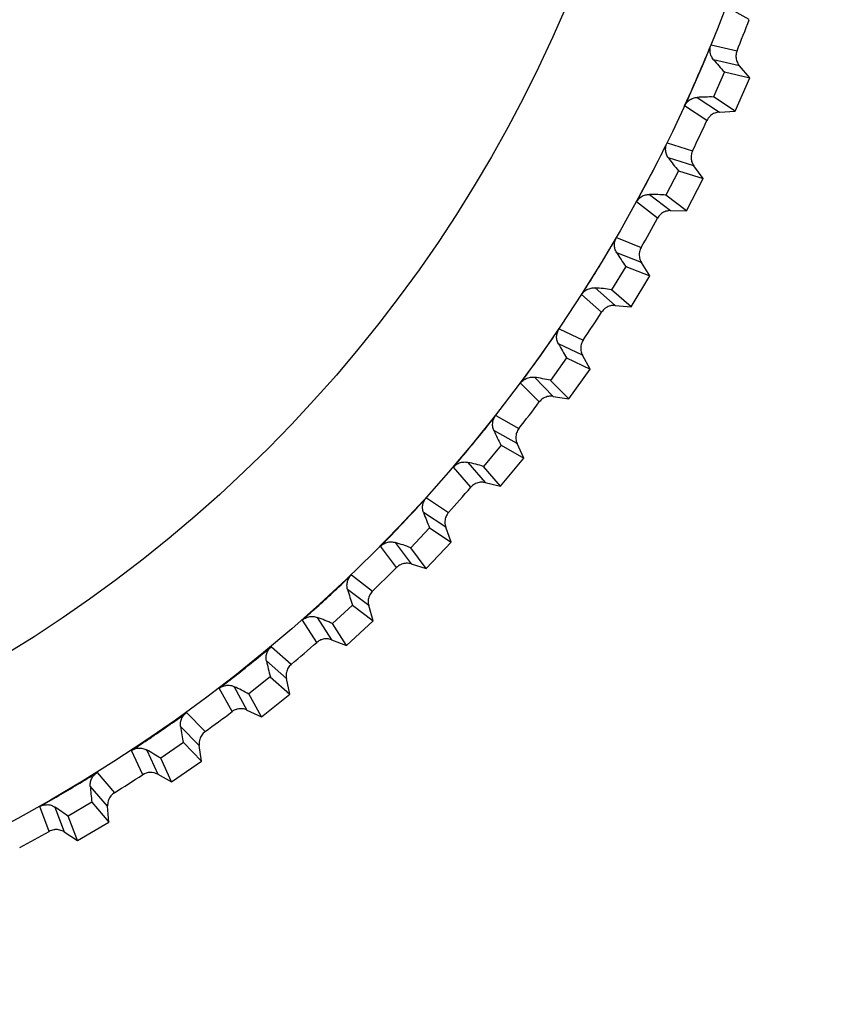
# Model space of a CAD drawing. Header units: millimetres. Extents: x -107 to 42, y 0 to 140.
# Tile 6 of 17: x -75 to -64, y 53 to 66. Entities that reach past the tile are written whole.
import ezdxf

# ---------------------------------------------------------------- set-up
doc = ezdxf.new("R2010")
doc.units = ezdxf.units.MM

msp = doc.modelspace()

# ---------------------------------------------------------------- linework, layer by layer
at = {"color": 7, "linetype": 'Continuous', "lineweight": 25}
for p, q in [((-64.896, 66.279), (-65.215, 66.458)), ((-65.42, 65.935), (-65.064, 65.851)), ((-65.031, 65.646), (-65.386, 65.73)), ((-65.237, 65.564), (-65.387, 65.218)), ((-65.237, 65.564), (-64.89, 65.481)), ((-64.89, 65.481), (-65.031, 65.646)), ((-65.089, 65.022), (-64.89, 65.481)), ((-65.61, 65.212), (-65.306, 65.011)), ((-65.089, 65.022), (-65.387, 65.218)), ((-65.477, 64.895), (-65.782, 65.096)), ((-65.306, 65.011), (-65.089, 65.022)), ((-66.023, 64.589), (-65.674, 64.48)), ((-65.655, 64.274), (-66.004, 64.382)), ((-65.867, 64.205), (-66.04, 63.871)), ((-65.867, 64.205), (-65.527, 64.098)), ((-65.527, 64.098), (-65.655, 64.274)), ((-65.756, 63.654), (-65.527, 64.098)), ((-66.153, 63.555), (-66.444, 63.777)), ((-66.264, 63.881), (-65.974, 63.659)), ((-65.756, 63.654), (-66.04, 63.871)), ((-65.974, 63.659), (-65.756, 63.654)), ((-66.719, 63.288), (-66.378, 63.154)), ((-66.374, 62.948), (-66.714, 63.08)), ((-66.59, 62.894), (-66.786, 62.572)), ((-66.59, 62.894), (-66.258, 62.764)), ((-66.258, 62.764), (-66.374, 62.948)), ((-66.518, 62.337), (-66.258, 62.764)), ((-67.008, 62.598), (-66.735, 62.356)), ((-66.518, 62.337), (-66.786, 62.572)), ((-66.921, 62.265), (-67.195, 62.507)), ((-66.735, 62.356), (-66.518, 62.337)), ((-67.504, 62.038), (-67.173, 61.882)), ((-67.184, 61.675), (-67.514, 61.831)), ((-67.402, 61.637), (-67.621, 61.329)), ((-67.402, 61.637), (-67.08, 61.484)), ((-67.08, 61.484), (-67.184, 61.675)), ((-67.37, 61.076), (-67.08, 61.484)), ((-67.841, 61.371), (-67.584, 61.11)), ((-67.776, 61.033), (-68.033, 61.293)), ((-67.37, 61.076), (-67.621, 61.329)), ((-67.584, 61.11), (-67.37, 61.076)), ((-68.374, 60.847), (-68.055, 60.667)), ((-68.08, 60.462), (-68.398, 60.641)), ((-68.301, 60.439), (-68.54, 60.148)), ((-68.301, 60.439), (-67.99, 60.264)), ((-67.99, 60.264), (-68.08, 60.462)), ((-68.307, 59.877), (-67.99, 60.264)), ((-68.716, 59.862), (-68.954, 60.14)), ((-68.756, 60.204), (-68.519, 59.927)), ((-68.307, 59.877), (-68.54, 60.148)), ((-68.519, 59.927), (-68.307, 59.877)), ((-69.325, 59.719), (-69.02, 59.518)), ((-69.058, 59.314), (-69.364, 59.515)), ((-68.983, 59.111), (-69.058, 59.314)), ((-69.28, 59.307), (-69.539, 59.033)), ((-69.28, 59.307), (-68.983, 59.111)), ((-69.735, 58.761), (-69.953, 59.054)), ((-69.751, 59.104), (-69.534, 58.811)), ((-69.326, 58.747), (-68.983, 59.111)), ((-69.326, 58.747), (-69.539, 59.033)), ((-69.534, 58.811), (-69.326, 58.747)), ((-70.352, 58.66), (-70.062, 58.438)), ((-70.115, 58.238), (-70.405, 58.459)), ((-70.337, 58.246), (-70.614, 57.991)), ((-70.337, 58.246), (-70.054, 58.029)), ((-70.054, 58.029), (-70.115, 58.238)), ((-70.828, 57.733), (-71.025, 58.041)), ((-70.821, 58.077), (-70.624, 57.769)), ((-70.421, 57.691), (-70.614, 57.991)), ((-70.421, 57.691), (-70.054, 58.029)), ((-70.624, 57.769), (-70.421, 57.691)), ((-71.451, 57.675), (-71.177, 57.434)), ((-71.244, 57.238), (-71.518, 57.479)), ((-71.465, 57.261), (-71.759, 57.026)), ((-71.465, 57.261), (-71.197, 57.025)), ((-71.197, 57.025), (-71.244, 57.238)), ((-71.99, 56.784), (-72.166, 57.104)), ((-71.959, 57.126), (-71.785, 56.805)), ((-71.588, 56.713), (-71.759, 57.026)), ((-71.588, 56.713), (-71.197, 57.025)), ((-72.616, 56.77), (-72.359, 56.509)), ((-71.785, 56.805), (-71.588, 56.713)), ((-72.439, 56.319), (-72.696, 56.578)), ((-72.658, 56.358), (-72.968, 56.144)), ((-72.658, 56.358), (-72.408, 56.104)), ((-73.216, 55.918), (-73.369, 56.25)), ((-73.161, 56.257), (-73.009, 55.925)), ((-72.408, 56.104), (-72.439, 56.319)), ((-72.819, 55.819), (-72.968, 56.144)), ((-72.819, 55.819), (-72.408, 56.104)), ((-73.841, 55.948), (-73.603, 55.67)), ((-73.009, 55.925), (-72.819, 55.819)), ((-73.697, 55.485), (-73.935, 55.762)), ((-73.912, 55.54), (-74.236, 55.348)), ((-73.912, 55.54), (-73.68, 55.269)), ((-74.499, 55.14), (-74.628, 55.482)), ((-74.421, 55.474), (-74.292, 55.133)), ((-73.68, 55.269), (-73.697, 55.485)), ((-74.11, 55.014), (-74.236, 55.348)), ((-74.11, 55.014), (-73.68, 55.269)), ((-74.292, 55.133), (-74.11, 55.014))]:
    msp.add_line(p, q, dxfattribs=at)
for radius in [21.133, 19.098]:
    msp.add_circle((-85, 73.901), radius, dxfattribs=at)
for centre, radius, start, end in [((-85, 73.901), 21.5, 338.0112, 339.2357), ((-63.227, 67.511), 2.799, 219.516, 224.098), ((-65.428, 62.419), 2.799, 89.1489, 93.7309), ((-85, 73.901), 21.5, 334.0112, 335.2357), ((-63.726, 66.008), 2.799, 215.516, 220.098), ((-66.277, 61.082), 2.799, 85.1489, 89.7309), ((-85, 73.901), 21.5, 330.0112, 331.2357), ((-64.328, 64.543), 2.799, 211.516, 216.098), ((-67.217, 59.807), 2.799, 81.1489, 85.7309), ((-85, 73.901), 21.5, 326.0112, 327.2357), ((-65.031, 63.124), 2.799, 207.516, 212.098), ((-68.243, 58.601), 2.799, 77.1489, 81.7309), ((-85, 73.901), 21.5, 322.0112, 323.2357), ((-65.832, 61.757), 2.799, 203.516, 208.098), ((-69.351, 57.469), 2.799, 73.1489, 77.7309), ((-85, 73.901), 21.5, 318.0112, 319.2357), ((-66.725, 60.45), 2.799, 199.516, 204.098), ((-70.536, 56.417), 2.799, 69.1489, 73.7309), ((-85, 73.901), 21.5, 314.0112, 315.2357), ((-67.708, 59.208), 2.799, 195.516, 200.098), ((-71.79, 55.451), 2.799, 65.1489, 69.7309), ((-85, 73.901), 21.5, 310.0112, 311.2357), ((-68.775, 58.037), 2.799, 191.516, 196.098), ((-73.11, 54.574), 2.799, 61.1489, 65.7309), ((-85, 73.901), 21.5, 306.0112, 307.2357), ((-69.921, 56.944), 2.799, 187.516, 192.098), ((-74.487, 53.792), 2.799, 57.1489, 61.7309), ((-85, 73.901), 21.5, 302.0112, 303.2357), ((-71.141, 55.934), 2.799, 183.516, 188.098), ((-75.915, 53.108), 2.799, 53.1489, 57.7309), ((-85, 73.901), 21.5, 298.0112, 299.2357)]:
    msp.add_arc(centre, radius, start, end, dxfattribs=at)
for points, knots in [([(-65.782, 65.096), (-65.699, 65.278), (-65.618, 65.461), (-65.54, 65.645), (-65.499, 65.741), (-65.459, 65.838), (-65.42, 65.935)], [0, 0, 0, 0, 0.0006000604, 0.0006000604, 0.0006000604, 0.000914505, 0.000914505, 0.000914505, 0.000914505]), ([(-65.386, 65.73), (-65.393, 65.738), (-65.398, 65.746), (-65.404, 65.754), (-65.409, 65.762), (-65.414, 65.771), (-65.417, 65.78), (-65.421, 65.789), (-65.425, 65.798), (-65.427, 65.808), (-65.43, 65.817), (-65.432, 65.827), (-65.433, 65.837), (-65.434, 65.847), (-65.435, 65.856), (-65.434, 65.866), (-65.434, 65.876), (-65.433, 65.886), (-65.431, 65.896), (-65.429, 65.909), (-65.425, 65.923), (-65.42, 65.935)], [0, 0, 0, 0, 0.0000302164, 0.0000302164, 0.0000302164, 0.0000598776, 0.0000598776, 0.0000598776, 0.0000895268, 0.0000895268, 0.0000895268, 0.0001191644, 0.0001191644, 0.0001191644, 0.000148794, 0.000148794, 0.000148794, 0.00017842, 0.00017842, 0.00017842, 0.0002196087, 0.0002196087, 0.0002196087, 0.0002196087]), ([(-65.064, 65.851), (-65.068, 65.84), (-65.071, 65.83), (-65.074, 65.819), (-65.076, 65.808), (-65.078, 65.797), (-65.078, 65.786), (-65.079, 65.775), (-65.078, 65.764), (-65.077, 65.753), (-65.076, 65.742), (-65.074, 65.731), (-65.071, 65.72), (-65.069, 65.715), (-65.067, 65.71), (-65.065, 65.705), (-65.061, 65.694), (-65.057, 65.684), (-65.051, 65.674), (-65.045, 65.665), (-65.038, 65.655), (-65.031, 65.646)], [0, 0, 0, 0, 0.0000331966, 0.0000331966, 0.0000331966, 0.0000663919, 0.0000663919, 0.0000663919, 0.0000995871, 0.0000995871, 0.0000995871, 0.0001327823, 0.0001327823, 0.0001327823, 0.0001492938, 0.0001492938, 0.0001492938, 0.0001827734, 0.0001827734, 0.0001827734, 0.0002172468, 0.0002172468, 0.0002172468, 0.0002172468]), ([(-65.782, 65.096), (-65.778, 65.106), (-65.772, 65.116), (-65.766, 65.125), (-65.76, 65.134), (-65.753, 65.142), (-65.746, 65.15), (-65.738, 65.158), (-65.73, 65.166), (-65.721, 65.172), (-65.713, 65.179), (-65.704, 65.184), (-65.694, 65.189), (-65.685, 65.194), (-65.676, 65.198), (-65.666, 65.201), (-65.657, 65.205), (-65.648, 65.207), (-65.639, 65.209), (-65.629, 65.21), (-65.62, 65.212), (-65.61, 65.212)], [0, 0, 0, 0, 0.0000330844, 0.0000330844, 0.0000330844, 0.0000661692, 0.0000661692, 0.0000661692, 0.0000989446, 0.0000989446, 0.0000989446, 0.0001308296, 0.0001308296, 0.0001308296, 0.000161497, 0.000161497, 0.000161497, 0.0001901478, 0.0001901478, 0.0001901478, 0.0002195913, 0.0002195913, 0.0002195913, 0.0002195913]), ([(-65.306, 65.011), (-65.317, 65.01), (-65.328, 65.009), (-65.339, 65.006), (-65.349, 65.004), (-65.36, 65.001), (-65.37, 64.996), (-65.381, 64.992), (-65.391, 64.987), (-65.4, 64.982), (-65.409, 64.976), (-65.418, 64.969), (-65.427, 64.962), (-65.431, 64.958), (-65.435, 64.954), (-65.439, 64.951), (-65.447, 64.943), (-65.454, 64.934), (-65.46, 64.925), (-65.467, 64.915), (-65.472, 64.905), (-65.477, 64.895)], [0, 0, 0, 0, 0.0000332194, 0.0000332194, 0.0000332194, 0.0000664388, 0.0000664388, 0.0000664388, 0.0000996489, 0.0000996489, 0.0000996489, 0.000132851, 0.000132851, 0.000132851, 0.0001493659, 0.0001493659, 0.0001493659, 0.0001828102, 0.0001828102, 0.0001828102, 0.0002172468, 0.0002172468, 0.0002172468, 0.0002172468]), ([(-66.444, 63.777), (-66.348, 63.952), (-66.254, 64.129), (-66.164, 64.308), (-66.116, 64.401), (-66.069, 64.495), (-66.023, 64.589)], [0, 0, 0, 0, 0.0006000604, 0.0006000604, 0.0006000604, 0.000914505, 0.000914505, 0.000914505, 0.000914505]), ([(-66.004, 64.382), (-66.01, 64.39), (-66.015, 64.398), (-66.02, 64.407), (-66.024, 64.415), (-66.028, 64.424), (-66.032, 64.434), (-66.035, 64.443), (-66.038, 64.452), (-66.04, 64.462), (-66.042, 64.472), (-66.043, 64.482), (-66.043, 64.491), (-66.044, 64.501), (-66.043, 64.511), (-66.042, 64.521), (-66.041, 64.531), (-66.04, 64.541), (-66.037, 64.55), (-66.034, 64.564), (-66.029, 64.577), (-66.023, 64.589)], [0, 0, 0, 0, 0.0000302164, 0.0000302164, 0.0000302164, 0.0000598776, 0.0000598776, 0.0000598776, 0.0000895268, 0.0000895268, 0.0000895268, 0.0001191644, 0.0001191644, 0.0001191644, 0.000148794, 0.000148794, 0.000148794, 0.00017842, 0.00017842, 0.00017842, 0.0002196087, 0.0002196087, 0.0002196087, 0.0002196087]), ([(-65.674, 64.48), (-65.679, 64.47), (-65.683, 64.459), (-65.686, 64.449), (-65.689, 64.438), (-65.692, 64.427), (-65.693, 64.416), (-65.694, 64.405), (-65.695, 64.394), (-65.694, 64.383), (-65.694, 64.372), (-65.692, 64.361), (-65.69, 64.35), (-65.689, 64.345), (-65.687, 64.339), (-65.686, 64.334), (-65.682, 64.323), (-65.678, 64.313), (-65.673, 64.303), (-65.668, 64.293), (-65.662, 64.283), (-65.655, 64.274)], [0, 0, 0, 0, 0.0000331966, 0.0000331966, 0.0000331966, 0.0000663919, 0.0000663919, 0.0000663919, 0.0000995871, 0.0000995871, 0.0000995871, 0.0001327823, 0.0001327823, 0.0001327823, 0.0001492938, 0.0001492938, 0.0001492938, 0.0001827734, 0.0001827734, 0.0001827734, 0.0002172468, 0.0002172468, 0.0002172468, 0.0002172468]), ([(-66.444, 63.777), (-66.438, 63.786), (-66.432, 63.796), (-66.425, 63.804), (-66.419, 63.813), (-66.411, 63.821), (-66.403, 63.829), (-66.395, 63.836), (-66.386, 63.843), (-66.377, 63.849), (-66.368, 63.854), (-66.359, 63.86), (-66.349, 63.864), (-66.34, 63.868), (-66.33, 63.871), (-66.32, 63.874), (-66.311, 63.876), (-66.302, 63.878), (-66.292, 63.879), (-66.283, 63.88), (-66.273, 63.881), (-66.264, 63.881)], [0, 0, 0, 0, 0.0000330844, 0.0000330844, 0.0000330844, 0.0000661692, 0.0000661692, 0.0000661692, 0.0000989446, 0.0000989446, 0.0000989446, 0.0001308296, 0.0001308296, 0.0001308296, 0.000161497, 0.000161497, 0.000161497, 0.0001901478, 0.0001901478, 0.0001901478, 0.0002195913, 0.0002195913, 0.0002195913, 0.0002195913]), ([(-65.974, 63.659), (-65.985, 63.659), (-65.996, 63.658), (-66.007, 63.656), (-66.018, 63.655), (-66.029, 63.652), (-66.039, 63.649), (-66.05, 63.645), (-66.06, 63.641), (-66.07, 63.636), (-66.08, 63.631), (-66.089, 63.625), (-66.098, 63.618), (-66.102, 63.615), (-66.107, 63.611), (-66.111, 63.608), (-66.119, 63.6), (-66.127, 63.592), (-66.134, 63.584), (-66.141, 63.575), (-66.147, 63.565), (-66.153, 63.555)], [0, 0, 0, 0, 0.0000332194, 0.0000332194, 0.0000332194, 0.0000664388, 0.0000664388, 0.0000664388, 0.0000996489, 0.0000996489, 0.0000996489, 0.000132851, 0.000132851, 0.000132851, 0.0001493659, 0.0001493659, 0.0001493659, 0.0001828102, 0.0001828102, 0.0001828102, 0.0002172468, 0.0002172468, 0.0002172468, 0.0002172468]), ([(-67.195, 62.507), (-67.087, 62.675), (-66.982, 62.846), (-66.879, 63.017), (-66.825, 63.107), (-66.771, 63.197), (-66.719, 63.288)], [0, 0, 0, 0, 0.0006000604, 0.0006000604, 0.0006000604, 0.000914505, 0.000914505, 0.000914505, 0.000914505]), ([(-66.714, 63.08), (-66.719, 63.088), (-66.724, 63.097), (-66.728, 63.106), (-66.732, 63.115), (-66.736, 63.124), (-66.738, 63.133), (-66.741, 63.143), (-66.743, 63.153), (-66.744, 63.162), (-66.745, 63.172), (-66.746, 63.182), (-66.746, 63.192), (-66.746, 63.202), (-66.745, 63.212), (-66.743, 63.222), (-66.741, 63.231), (-66.739, 63.241), (-66.736, 63.25), (-66.731, 63.263), (-66.726, 63.276), (-66.719, 63.288)], [0, 0, 0, 0, 0.0000302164, 0.0000302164, 0.0000302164, 0.0000598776, 0.0000598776, 0.0000598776, 0.0000895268, 0.0000895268, 0.0000895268, 0.0001191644, 0.0001191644, 0.0001191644, 0.000148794, 0.000148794, 0.000148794, 0.00017842, 0.00017842, 0.00017842, 0.0002196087, 0.0002196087, 0.0002196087, 0.0002196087]), ([(-66.378, 63.154), (-66.384, 63.145), (-66.389, 63.135), (-66.393, 63.124), (-66.396, 63.114), (-66.399, 63.103), (-66.401, 63.092), (-66.404, 63.082), (-66.405, 63.071), (-66.405, 63.059), (-66.405, 63.048), (-66.405, 63.037), (-66.403, 63.026), (-66.402, 63.021), (-66.401, 63.015), (-66.4, 63.01), (-66.398, 62.999), (-66.394, 62.988), (-66.39, 62.978), (-66.386, 62.968), (-66.38, 62.957), (-66.374, 62.948)], [0, 0, 0, 0, 0.0000331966, 0.0000331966, 0.0000331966, 0.0000663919, 0.0000663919, 0.0000663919, 0.0000995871, 0.0000995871, 0.0000995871, 0.0001327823, 0.0001327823, 0.0001327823, 0.0001492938, 0.0001492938, 0.0001492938, 0.0001827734, 0.0001827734, 0.0001827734, 0.0002172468, 0.0002172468, 0.0002172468, 0.0002172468]), ([(-67.195, 62.507), (-67.189, 62.516), (-67.182, 62.525), (-67.175, 62.533), (-67.167, 62.541), (-67.159, 62.549), (-67.151, 62.556), (-67.142, 62.563), (-67.133, 62.569), (-67.123, 62.574), (-67.114, 62.579), (-67.104, 62.584), (-67.094, 62.587), (-67.085, 62.591), (-67.075, 62.593), (-67.065, 62.595), (-67.056, 62.597), (-67.046, 62.598), (-67.037, 62.599), (-67.027, 62.599), (-67.018, 62.599), (-67.008, 62.598)], [0, 0, 0, 0, 0.0000330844, 0.0000330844, 0.0000330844, 0.0000661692, 0.0000661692, 0.0000661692, 0.0000989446, 0.0000989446, 0.0000989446, 0.0001308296, 0.0001308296, 0.0001308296, 0.000161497, 0.000161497, 0.000161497, 0.0001901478, 0.0001901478, 0.0001901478, 0.0002195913, 0.0002195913, 0.0002195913, 0.0002195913]), ([(-66.735, 62.356), (-66.746, 62.357), (-66.757, 62.357), (-66.768, 62.356), (-66.779, 62.356), (-66.79, 62.354), (-66.801, 62.351), (-66.811, 62.349), (-66.822, 62.345), (-66.832, 62.341), (-66.842, 62.336), (-66.852, 62.331), (-66.861, 62.325), (-66.866, 62.322), (-66.871, 62.319), (-66.875, 62.315), (-66.884, 62.308), (-66.892, 62.301), (-66.9, 62.293), (-66.907, 62.284), (-66.914, 62.275), (-66.921, 62.265)], [0, 0, 0, 0, 0.0000332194, 0.0000332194, 0.0000332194, 0.0000664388, 0.0000664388, 0.0000664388, 0.0000996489, 0.0000996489, 0.0000996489, 0.000132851, 0.000132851, 0.000132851, 0.0001493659, 0.0001493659, 0.0001493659, 0.0001828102, 0.0001828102, 0.0001828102, 0.0002172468, 0.0002172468, 0.0002172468, 0.0002172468]), ([(-68.033, 61.293), (-67.914, 61.453), (-67.797, 61.616), (-67.682, 61.779), (-67.622, 61.865), (-67.562, 61.952), (-67.504, 62.038)], [0, 0, 0, 0, 0.0006000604, 0.0006000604, 0.0006000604, 0.000914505, 0.000914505, 0.000914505, 0.000914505]), ([(-67.514, 61.831), (-67.518, 61.839), (-67.522, 61.848), (-67.526, 61.858), (-67.529, 61.867), (-67.532, 61.876), (-67.534, 61.886), (-67.536, 61.895), (-67.537, 61.905), (-67.538, 61.915), (-67.538, 61.925), (-67.538, 61.935), (-67.537, 61.945), (-67.536, 61.955), (-67.535, 61.964), (-67.532, 61.974), (-67.53, 61.984), (-67.527, 61.993), (-67.523, 62.002), (-67.518, 62.015), (-67.511, 62.027), (-67.504, 62.038)], [0, 0, 0, 0, 0.0000302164, 0.0000302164, 0.0000302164, 0.0000598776, 0.0000598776, 0.0000598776, 0.0000895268, 0.0000895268, 0.0000895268, 0.0001191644, 0.0001191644, 0.0001191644, 0.000148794, 0.000148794, 0.000148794, 0.00017842, 0.00017842, 0.00017842, 0.0002196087, 0.0002196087, 0.0002196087, 0.0002196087]), ([(-67.173, 61.882), (-67.18, 61.872), (-67.185, 61.863), (-67.19, 61.853), (-67.194, 61.843), (-67.198, 61.832), (-67.201, 61.821), (-67.204, 61.811), (-67.206, 61.8), (-67.207, 61.789), (-67.208, 61.778), (-67.208, 61.767), (-67.207, 61.756), (-67.207, 61.75), (-67.206, 61.745), (-67.205, 61.739), (-67.203, 61.728), (-67.201, 61.717), (-67.197, 61.707), (-67.194, 61.696), (-67.189, 61.685), (-67.184, 61.675)], [0, 0, 0, 0, 0.0000331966, 0.0000331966, 0.0000331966, 0.0000663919, 0.0000663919, 0.0000663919, 0.0000995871, 0.0000995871, 0.0000995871, 0.0001327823, 0.0001327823, 0.0001327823, 0.0001492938, 0.0001492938, 0.0001492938, 0.0001827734, 0.0001827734, 0.0001827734, 0.0002172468, 0.0002172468, 0.0002172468, 0.0002172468]), ([(-68.033, 61.293), (-68.027, 61.302), (-68.019, 61.31), (-68.011, 61.318), (-68.003, 61.325), (-67.995, 61.332), (-67.986, 61.338), (-67.977, 61.345), (-67.967, 61.35), (-67.957, 61.355), (-67.947, 61.359), (-67.937, 61.363), (-67.927, 61.366), (-67.917, 61.369), (-67.907, 61.371), (-67.897, 61.372), (-67.888, 61.373), (-67.878, 61.373), (-67.869, 61.373), (-67.859, 61.373), (-67.85, 61.372), (-67.841, 61.371)], [0, 0, 0, 0, 0.0000330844, 0.0000330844, 0.0000330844, 0.0000661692, 0.0000661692, 0.0000661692, 0.0000989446, 0.0000989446, 0.0000989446, 0.0001308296, 0.0001308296, 0.0001308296, 0.000161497, 0.000161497, 0.000161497, 0.0001901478, 0.0001901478, 0.0001901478, 0.0002195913, 0.0002195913, 0.0002195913, 0.0002195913]), ([(-67.584, 61.11), (-67.595, 61.112), (-67.607, 61.113), (-67.618, 61.113), (-67.629, 61.113), (-67.64, 61.112), (-67.651, 61.11), (-67.662, 61.108), (-67.672, 61.105), (-67.683, 61.101), (-67.693, 61.098), (-67.703, 61.093), (-67.713, 61.088), (-67.718, 61.085), (-67.723, 61.082), (-67.727, 61.079), (-67.736, 61.073), (-67.745, 61.066), (-67.753, 61.058), (-67.762, 61.05), (-67.769, 61.042), (-67.776, 61.033)], [0, 0, 0, 0, 0.0000332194, 0.0000332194, 0.0000332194, 0.0000664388, 0.0000664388, 0.0000664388, 0.0000996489, 0.0000996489, 0.0000996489, 0.000132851, 0.000132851, 0.000132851, 0.0001493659, 0.0001493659, 0.0001493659, 0.0001828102, 0.0001828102, 0.0001828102, 0.0002172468, 0.0002172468, 0.0002172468, 0.0002172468]), ([(-68.954, 60.14), (-68.824, 60.292), (-68.696, 60.445), (-68.57, 60.601), (-68.504, 60.682), (-68.438, 60.764), (-68.374, 60.847)], [0, 0, 0, 0, 0.0006000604, 0.0006000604, 0.0006000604, 0.000914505, 0.000914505, 0.000914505, 0.000914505]), ([(-68.398, 60.641), (-68.402, 60.649), (-68.406, 60.659), (-68.408, 60.668), (-68.411, 60.677), (-68.413, 60.687), (-68.415, 60.697), (-68.416, 60.706), (-68.417, 60.716), (-68.416, 60.726), (-68.416, 60.736), (-68.415, 60.746), (-68.414, 60.756), (-68.412, 60.765), (-68.41, 60.775), (-68.407, 60.785), (-68.404, 60.794), (-68.4, 60.803), (-68.396, 60.812), (-68.39, 60.824), (-68.382, 60.836), (-68.374, 60.847)], [0, 0, 0, 0, 0.0000302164, 0.0000302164, 0.0000302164, 0.0000598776, 0.0000598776, 0.0000598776, 0.0000895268, 0.0000895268, 0.0000895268, 0.0001191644, 0.0001191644, 0.0001191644, 0.000148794, 0.000148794, 0.000148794, 0.00017842, 0.00017842, 0.00017842, 0.0002196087, 0.0002196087, 0.0002196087, 0.0002196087]), ([(-68.055, 60.667), (-68.062, 60.659), (-68.068, 60.649), (-68.073, 60.64), (-68.079, 60.63), (-68.083, 60.62), (-68.087, 60.609), (-68.09, 60.599), (-68.093, 60.588), (-68.095, 60.577), (-68.097, 60.566), (-68.098, 60.555), (-68.098, 60.544), (-68.098, 60.538), (-68.097, 60.533), (-68.097, 60.527), (-68.096, 60.516), (-68.094, 60.505), (-68.091, 60.494), (-68.088, 60.483), (-68.084, 60.472), (-68.08, 60.462)], [0, 0, 0, 0, 0.0000331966, 0.0000331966, 0.0000331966, 0.0000663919, 0.0000663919, 0.0000663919, 0.0000995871, 0.0000995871, 0.0000995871, 0.0001327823, 0.0001327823, 0.0001327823, 0.0001492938, 0.0001492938, 0.0001492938, 0.0001827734, 0.0001827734, 0.0001827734, 0.0002172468, 0.0002172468, 0.0002172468, 0.0002172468]), ([(-68.954, 60.14), (-68.947, 60.148), (-68.939, 60.156), (-68.93, 60.163), (-68.922, 60.17), (-68.913, 60.177), (-68.903, 60.182), (-68.894, 60.188), (-68.884, 60.193), (-68.874, 60.196), (-68.864, 60.2), (-68.854, 60.203), (-68.843, 60.205), (-68.833, 60.207), (-68.823, 60.209), (-68.813, 60.209), (-68.803, 60.21), (-68.794, 60.21), (-68.785, 60.209), (-68.775, 60.208), (-68.766, 60.206), (-68.756, 60.204)], [0, 0, 0, 0, 0.0000330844, 0.0000330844, 0.0000330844, 0.0000661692, 0.0000661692, 0.0000661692, 0.0000989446, 0.0000989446, 0.0000989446, 0.0001308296, 0.0001308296, 0.0001308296, 0.000161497, 0.000161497, 0.000161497, 0.0001901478, 0.0001901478, 0.0001901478, 0.0002195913, 0.0002195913, 0.0002195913, 0.0002195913]), ([(-68.519, 59.927), (-68.53, 59.929), (-68.541, 59.931), (-68.552, 59.931), (-68.563, 59.932), (-68.574, 59.932), (-68.585, 59.931), (-68.596, 59.93), (-68.607, 59.928), (-68.618, 59.925), (-68.628, 59.922), (-68.639, 59.918), (-68.649, 59.913), (-68.654, 59.911), (-68.659, 59.908), (-68.664, 59.905), (-68.673, 59.9), (-68.683, 59.894), (-68.691, 59.886), (-68.7, 59.879), (-68.708, 59.871), (-68.716, 59.862)], [0, 0, 0, 0, 0.0000332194, 0.0000332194, 0.0000332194, 0.0000664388, 0.0000664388, 0.0000664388, 0.0000996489, 0.0000996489, 0.0000996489, 0.000132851, 0.000132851, 0.000132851, 0.0001493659, 0.0001493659, 0.0001493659, 0.0001828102, 0.0001828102, 0.0001828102, 0.0002172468, 0.0002172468, 0.0002172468, 0.0002172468]), ([(-69.953, 59.054), (-69.812, 59.196), (-69.674, 59.341), (-69.538, 59.487), (-69.466, 59.564), (-69.395, 59.641), (-69.325, 59.719)], [0, 0, 0, 0, 0.0006000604, 0.0006000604, 0.0006000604, 0.000914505, 0.000914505, 0.000914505, 0.000914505]), ([(-69.364, 59.515), (-69.367, 59.524), (-69.37, 59.533), (-69.372, 59.543), (-69.374, 59.552), (-69.375, 59.562), (-69.376, 59.572), (-69.377, 59.582), (-69.377, 59.592), (-69.376, 59.601), (-69.375, 59.611), (-69.373, 59.621), (-69.371, 59.631), (-69.369, 59.64), (-69.366, 59.65), (-69.362, 59.659), (-69.359, 59.668), (-69.354, 59.677), (-69.349, 59.686), (-69.342, 59.697), (-69.334, 59.709), (-69.325, 59.719)], [0, 0, 0, 0, 0.0000302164, 0.0000302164, 0.0000302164, 0.0000598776, 0.0000598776, 0.0000598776, 0.0000895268, 0.0000895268, 0.0000895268, 0.0001191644, 0.0001191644, 0.0001191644, 0.000148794, 0.000148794, 0.000148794, 0.00017842, 0.00017842, 0.00017842, 0.0002196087, 0.0002196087, 0.0002196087, 0.0002196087]), ([(-69.02, 59.518), (-69.027, 59.509), (-69.034, 59.501), (-69.04, 59.491), (-69.046, 59.482), (-69.051, 59.472), (-69.055, 59.462), (-69.059, 59.452), (-69.063, 59.441), (-69.065, 59.43), (-69.068, 59.42), (-69.07, 59.409), (-69.07, 59.397), (-69.071, 59.392), (-69.071, 59.386), (-69.071, 59.381), (-69.071, 59.37), (-69.07, 59.359), (-69.068, 59.348), (-69.065, 59.336), (-69.062, 59.325), (-69.058, 59.314)], [0, 0, 0, 0, 0.0000331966, 0.0000331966, 0.0000331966, 0.0000663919, 0.0000663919, 0.0000663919, 0.0000995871, 0.0000995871, 0.0000995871, 0.0001327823, 0.0001327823, 0.0001327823, 0.0001492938, 0.0001492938, 0.0001492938, 0.0001827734, 0.0001827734, 0.0001827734, 0.0002172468, 0.0002172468, 0.0002172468, 0.0002172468]), ([(-69.953, 59.054), (-69.945, 59.062), (-69.937, 59.069), (-69.928, 59.076), (-69.919, 59.082), (-69.909, 59.088), (-69.9, 59.093), (-69.89, 59.098), (-69.88, 59.102), (-69.869, 59.105), (-69.859, 59.108), (-69.848, 59.11), (-69.838, 59.112), (-69.828, 59.113), (-69.818, 59.114), (-69.807, 59.113), (-69.798, 59.113), (-69.788, 59.112), (-69.779, 59.111), (-69.77, 59.109), (-69.76, 59.107), (-69.751, 59.104)], [0, 0, 0, 0, 0.0000330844, 0.0000330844, 0.0000330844, 0.0000661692, 0.0000661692, 0.0000661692, 0.0000989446, 0.0000989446, 0.0000989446, 0.0001308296, 0.0001308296, 0.0001308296, 0.000161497, 0.000161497, 0.000161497, 0.0001901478, 0.0001901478, 0.0001901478, 0.0002195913, 0.0002195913, 0.0002195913, 0.0002195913]), ([(-69.534, 58.811), (-69.545, 58.814), (-69.556, 58.817), (-69.567, 58.818), (-69.577, 58.82), (-69.589, 58.82), (-69.6, 58.82), (-69.611, 58.819), (-69.622, 58.818), (-69.633, 58.816), (-69.644, 58.814), (-69.654, 58.811), (-69.665, 58.807), (-69.67, 58.805), (-69.675, 58.802), (-69.68, 58.8), (-69.69, 58.795), (-69.699, 58.789), (-69.709, 58.783), (-69.718, 58.776), (-69.727, 58.769), (-69.735, 58.761)], [0, 0, 0, 0, 0.0000332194, 0.0000332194, 0.0000332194, 0.0000664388, 0.0000664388, 0.0000664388, 0.0000996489, 0.0000996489, 0.0000996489, 0.000132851, 0.000132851, 0.000132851, 0.0001493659, 0.0001493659, 0.0001493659, 0.0001828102, 0.0001828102, 0.0001828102, 0.0002172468, 0.0002172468, 0.0002172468, 0.0002172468]), ([(-71.025, 58.041), (-70.875, 58.173), (-70.727, 58.307), (-70.581, 58.444), (-70.504, 58.515), (-70.428, 58.587), (-70.352, 58.66)], [0, 0, 0, 0, 0.0006000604, 0.0006000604, 0.0006000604, 0.000914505, 0.000914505, 0.000914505, 0.000914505]), ([(-70.405, 58.459), (-70.408, 58.468), (-70.41, 58.478), (-70.412, 58.488), (-70.413, 58.497), (-70.414, 58.507), (-70.414, 58.517), (-70.414, 58.527), (-70.413, 58.537), (-70.411, 58.546), (-70.41, 58.556), (-70.408, 58.566), (-70.405, 58.575), (-70.402, 58.585), (-70.398, 58.594), (-70.394, 58.603), (-70.389, 58.612), (-70.384, 58.62), (-70.379, 58.629), (-70.371, 58.64), (-70.362, 58.65), (-70.352, 58.66)], [0, 0, 0, 0, 0.0000302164, 0.0000302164, 0.0000302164, 0.0000598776, 0.0000598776, 0.0000598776, 0.0000895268, 0.0000895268, 0.0000895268, 0.0001191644, 0.0001191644, 0.0001191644, 0.000148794, 0.000148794, 0.000148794, 0.00017842, 0.00017842, 0.00017842, 0.0002196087, 0.0002196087, 0.0002196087, 0.0002196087]), ([(-70.062, 58.438), (-70.07, 58.43), (-70.077, 58.422), (-70.084, 58.413), (-70.09, 58.404), (-70.096, 58.395), (-70.101, 58.385), (-70.106, 58.375), (-70.11, 58.365), (-70.114, 58.354), (-70.117, 58.343), (-70.119, 58.333), (-70.121, 58.322), (-70.122, 58.316), (-70.122, 58.311), (-70.123, 58.305), (-70.123, 58.294), (-70.123, 58.283), (-70.122, 58.272), (-70.12, 58.26), (-70.118, 58.249), (-70.115, 58.238)], [0, 0, 0, 0, 0.0000331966, 0.0000331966, 0.0000331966, 0.0000663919, 0.0000663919, 0.0000663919, 0.0000995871, 0.0000995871, 0.0000995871, 0.0001327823, 0.0001327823, 0.0001327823, 0.0001492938, 0.0001492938, 0.0001492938, 0.0001827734, 0.0001827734, 0.0001827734, 0.0002172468, 0.0002172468, 0.0002172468, 0.0002172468]), ([(-71.025, 58.041), (-71.017, 58.048), (-71.008, 58.055), (-70.999, 58.06), (-70.989, 58.066), (-70.979, 58.071), (-70.969, 58.075), (-70.959, 58.08), (-70.949, 58.083), (-70.938, 58.085), (-70.928, 58.088), (-70.917, 58.089), (-70.906, 58.09), (-70.896, 58.091), (-70.886, 58.091), (-70.876, 58.09), (-70.867, 58.089), (-70.857, 58.087), (-70.848, 58.085), (-70.839, 58.083), (-70.83, 58.08), (-70.821, 58.077)], [0, 0, 0, 0, 0.0000330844, 0.0000330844, 0.0000330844, 0.0000661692, 0.0000661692, 0.0000661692, 0.0000989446, 0.0000989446, 0.0000989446, 0.0001308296, 0.0001308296, 0.0001308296, 0.000161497, 0.000161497, 0.000161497, 0.0001901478, 0.0001901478, 0.0001901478, 0.0002195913, 0.0002195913, 0.0002195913, 0.0002195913]), ([(-70.624, 57.769), (-70.635, 57.773), (-70.645, 57.776), (-70.656, 57.778), (-70.667, 57.78), (-70.678, 57.782), (-70.689, 57.782), (-70.7, 57.783), (-70.711, 57.782), (-70.722, 57.781), (-70.733, 57.779), (-70.744, 57.777), (-70.755, 57.774), (-70.76, 57.772), (-70.765, 57.77), (-70.77, 57.768), (-70.781, 57.764), (-70.791, 57.759), (-70.8, 57.753), (-70.81, 57.747), (-70.819, 57.74), (-70.828, 57.733)], [0, 0, 0, 0, 0.0000332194, 0.0000332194, 0.0000332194, 0.0000664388, 0.0000664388, 0.0000664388, 0.0000996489, 0.0000996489, 0.0000996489, 0.000132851, 0.000132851, 0.000132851, 0.0001493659, 0.0001493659, 0.0001493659, 0.0001828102, 0.0001828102, 0.0001828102, 0.0002172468, 0.0002172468, 0.0002172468, 0.0002172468]), ([(-72.166, 57.104), (-72.007, 57.226), (-71.849, 57.35), (-71.694, 57.476), (-71.613, 57.541), (-71.532, 57.608), (-71.451, 57.675)], [0, 0, 0, 0, 0.0006000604, 0.0006000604, 0.0006000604, 0.000914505, 0.000914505, 0.000914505, 0.000914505]), ([(-71.518, 57.479), (-71.52, 57.488), (-71.522, 57.498), (-71.522, 57.508), (-71.523, 57.517), (-71.523, 57.527), (-71.522, 57.537), (-71.522, 57.547), (-71.52, 57.557), (-71.518, 57.566), (-71.516, 57.576), (-71.513, 57.585), (-71.509, 57.595), (-71.506, 57.604), (-71.501, 57.613), (-71.496, 57.621), (-71.492, 57.63), (-71.486, 57.638), (-71.48, 57.646), (-71.471, 57.657), (-71.462, 57.666), (-71.451, 57.675)], [0, 0, 0, 0, 0.0000302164, 0.0000302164, 0.0000302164, 0.0000598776, 0.0000598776, 0.0000598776, 0.0000895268, 0.0000895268, 0.0000895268, 0.0001191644, 0.0001191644, 0.0001191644, 0.000148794, 0.000148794, 0.000148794, 0.00017842, 0.00017842, 0.00017842, 0.0002196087, 0.0002196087, 0.0002196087, 0.0002196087]), ([(-71.177, 57.434), (-71.185, 57.426), (-71.193, 57.419), (-71.2, 57.41), (-71.208, 57.402), (-71.214, 57.393), (-71.22, 57.383), (-71.225, 57.374), (-71.23, 57.364), (-71.234, 57.353), (-71.238, 57.343), (-71.242, 57.332), (-71.244, 57.322), (-71.245, 57.316), (-71.246, 57.311), (-71.247, 57.305), (-71.248, 57.294), (-71.249, 57.283), (-71.248, 57.272), (-71.248, 57.26), (-71.246, 57.249), (-71.244, 57.238)], [0, 0, 0, 0, 0.0000331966, 0.0000331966, 0.0000331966, 0.0000663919, 0.0000663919, 0.0000663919, 0.0000995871, 0.0000995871, 0.0000995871, 0.0001327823, 0.0001327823, 0.0001327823, 0.0001492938, 0.0001492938, 0.0001492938, 0.0001827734, 0.0001827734, 0.0001827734, 0.0002172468, 0.0002172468, 0.0002172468, 0.0002172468]), ([(-72.166, 57.104), (-72.157, 57.111), (-72.148, 57.117), (-72.138, 57.122), (-72.128, 57.127), (-72.118, 57.132), (-72.107, 57.135), (-72.097, 57.139), (-72.086, 57.141), (-72.076, 57.143), (-72.065, 57.145), (-72.054, 57.146), (-72.044, 57.145), (-72.034, 57.145), (-72.023, 57.145), (-72.013, 57.143), (-72.004, 57.141), (-71.995, 57.139), (-71.986, 57.137), (-71.977, 57.134), (-71.968, 57.13), (-71.959, 57.126)], [0, 0, 0, 0, 0.0000330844, 0.0000330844, 0.0000330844, 0.0000661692, 0.0000661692, 0.0000661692, 0.0000989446, 0.0000989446, 0.0000989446, 0.0001308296, 0.0001308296, 0.0001308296, 0.000161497, 0.000161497, 0.000161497, 0.0001901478, 0.0001901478, 0.0001901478, 0.0002195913, 0.0002195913, 0.0002195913, 0.0002195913]), ([(-73.369, 56.25), (-73.202, 56.36), (-73.036, 56.473), (-72.872, 56.587), (-72.786, 56.647), (-72.701, 56.708), (-72.616, 56.77)], [0, 0, 0, 0, 0.0006000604, 0.0006000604, 0.0006000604, 0.000914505, 0.000914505, 0.000914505, 0.000914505]), ([(-72.696, 56.578), (-72.698, 56.588), (-72.699, 56.598), (-72.699, 56.607), (-72.699, 56.617), (-72.698, 56.627), (-72.697, 56.637), (-72.695, 56.646), (-72.693, 56.656), (-72.69, 56.666), (-72.687, 56.675), (-72.684, 56.684), (-72.68, 56.693), (-72.675, 56.702), (-72.67, 56.711), (-72.665, 56.719), (-72.659, 56.727), (-72.653, 56.735), (-72.647, 56.742), (-72.637, 56.752), (-72.627, 56.762), (-72.616, 56.77)], [0, 0, 0, 0, 0.0000302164, 0.0000302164, 0.0000302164, 0.0000598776, 0.0000598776, 0.0000598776, 0.0000895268, 0.0000895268, 0.0000895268, 0.0001191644, 0.0001191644, 0.0001191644, 0.000148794, 0.000148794, 0.000148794, 0.00017842, 0.00017842, 0.00017842, 0.0002196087, 0.0002196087, 0.0002196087, 0.0002196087]), ([(-71.785, 56.805), (-71.795, 56.81), (-71.805, 56.814), (-71.816, 56.817), (-71.826, 56.82), (-71.837, 56.822), (-71.848, 56.823), (-71.859, 56.824), (-71.871, 56.825), (-71.882, 56.824), (-71.893, 56.823), (-71.904, 56.822), (-71.915, 56.819), (-71.92, 56.818), (-71.925, 56.816), (-71.93, 56.815), (-71.941, 56.811), (-71.951, 56.807), (-71.961, 56.802), (-71.972, 56.797), (-71.981, 56.79), (-71.99, 56.784)], [0, 0, 0, 0, 0.0000332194, 0.0000332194, 0.0000332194, 0.0000664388, 0.0000664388, 0.0000664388, 0.0000996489, 0.0000996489, 0.0000996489, 0.000132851, 0.000132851, 0.000132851, 0.0001493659, 0.0001493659, 0.0001493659, 0.0001828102, 0.0001828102, 0.0001828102, 0.0002172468, 0.0002172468, 0.0002172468, 0.0002172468]), ([(-72.359, 56.509), (-72.368, 56.503), (-72.377, 56.496), (-72.384, 56.488), (-72.392, 56.48), (-72.399, 56.471), (-72.406, 56.462), (-72.412, 56.453), (-72.417, 56.444), (-72.422, 56.434), (-72.427, 56.424), (-72.431, 56.413), (-72.434, 56.402), (-72.435, 56.397), (-72.437, 56.392), (-72.438, 56.386), (-72.44, 56.375), (-72.441, 56.364), (-72.442, 56.353), (-72.442, 56.342), (-72.441, 56.33), (-72.439, 56.319)], [0, 0, 0, 0, 0.0000331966, 0.0000331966, 0.0000331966, 0.0000663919, 0.0000663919, 0.0000663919, 0.0000995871, 0.0000995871, 0.0000995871, 0.0001327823, 0.0001327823, 0.0001327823, 0.0001492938, 0.0001492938, 0.0001492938, 0.0001827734, 0.0001827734, 0.0001827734, 0.0002172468, 0.0002172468, 0.0002172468, 0.0002172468]), ([(-73.369, 56.25), (-73.359, 56.256), (-73.35, 56.261), (-73.34, 56.266), (-73.329, 56.27), (-73.319, 56.274), (-73.308, 56.277), (-73.298, 56.28), (-73.287, 56.281), (-73.276, 56.282), (-73.265, 56.283), (-73.255, 56.283), (-73.244, 56.283), (-73.234, 56.282), (-73.224, 56.28), (-73.214, 56.278), (-73.205, 56.276), (-73.196, 56.273), (-73.187, 56.27), (-73.178, 56.266), (-73.169, 56.262), (-73.161, 56.257)], [0, 0, 0, 0, 0.0000330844, 0.0000330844, 0.0000330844, 0.0000661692, 0.0000661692, 0.0000661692, 0.0000989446, 0.0000989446, 0.0000989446, 0.0001308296, 0.0001308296, 0.0001308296, 0.000161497, 0.000161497, 0.000161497, 0.0001901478, 0.0001901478, 0.0001901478, 0.0002195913, 0.0002195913, 0.0002195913, 0.0002195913]), ([(-74.628, 55.482), (-74.454, 55.58), (-74.281, 55.68), (-74.11, 55.784), (-74.02, 55.838), (-73.93, 55.892), (-73.841, 55.948)], [0, 0, 0, 0, 0.0006000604, 0.0006000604, 0.0006000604, 0.000914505, 0.000914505, 0.000914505, 0.000914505]), ([(-73.935, 55.762), (-73.935, 55.772), (-73.936, 55.782), (-73.935, 55.791), (-73.934, 55.801), (-73.933, 55.811), (-73.931, 55.82), (-73.929, 55.83), (-73.926, 55.84), (-73.922, 55.849), (-73.919, 55.858), (-73.915, 55.867), (-73.91, 55.876), (-73.905, 55.884), (-73.9, 55.893), (-73.894, 55.9), (-73.888, 55.908), (-73.881, 55.916), (-73.874, 55.922), (-73.864, 55.932), (-73.853, 55.94), (-73.841, 55.948)], [0, 0, 0, 0, 0.0000302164, 0.0000302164, 0.0000302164, 0.0000598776, 0.0000598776, 0.0000598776, 0.0000895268, 0.0000895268, 0.0000895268, 0.0001191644, 0.0001191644, 0.0001191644, 0.000148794, 0.000148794, 0.000148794, 0.00017842, 0.00017842, 0.00017842, 0.0002196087, 0.0002196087, 0.0002196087, 0.0002196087]), ([(-73.603, 55.67), (-73.613, 55.664), (-73.621, 55.657), (-73.63, 55.65), (-73.638, 55.643), (-73.646, 55.635), (-73.653, 55.626), (-73.66, 55.618), (-73.666, 55.608), (-73.671, 55.599), (-73.677, 55.589), (-73.681, 55.579), (-73.685, 55.569), (-73.687, 55.563), (-73.689, 55.558), (-73.69, 55.553), (-73.693, 55.542), (-73.695, 55.531), (-73.696, 55.52), (-73.697, 55.508), (-73.697, 55.497), (-73.697, 55.485)], [0, 0, 0, 0, 0.0000331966, 0.0000331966, 0.0000331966, 0.0000663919, 0.0000663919, 0.0000663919, 0.0000995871, 0.0000995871, 0.0000995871, 0.0001327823, 0.0001327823, 0.0001327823, 0.0001492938, 0.0001492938, 0.0001492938, 0.0001827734, 0.0001827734, 0.0001827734, 0.0002172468, 0.0002172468, 0.0002172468, 0.0002172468]), ([(-74.628, 55.482), (-74.619, 55.487), (-74.608, 55.492), (-74.598, 55.496), (-74.588, 55.499), (-74.577, 55.502), (-74.566, 55.504), (-74.555, 55.506), (-74.544, 55.507), (-74.534, 55.507), (-74.523, 55.508), (-74.512, 55.507), (-74.502, 55.505), (-74.492, 55.504), (-74.482, 55.502), (-74.472, 55.499), (-74.463, 55.496), (-74.454, 55.492), (-74.446, 55.488), (-74.437, 55.484), (-74.428, 55.48), (-74.421, 55.474)], [0, 0, 0, 0, 0.0000330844, 0.0000330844, 0.0000330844, 0.0000661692, 0.0000661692, 0.0000661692, 0.0000989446, 0.0000989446, 0.0000989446, 0.0001308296, 0.0001308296, 0.0001308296, 0.000161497, 0.000161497, 0.000161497, 0.0001901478, 0.0001901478, 0.0001901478, 0.0002195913, 0.0002195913, 0.0002195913, 0.0002195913]), ([(-74.292, 55.133), (-74.302, 55.139), (-74.312, 55.144), (-74.322, 55.148), (-74.332, 55.153), (-74.342, 55.156), (-74.353, 55.159), (-74.364, 55.162), (-74.375, 55.164), (-74.386, 55.164), (-74.397, 55.165), (-74.408, 55.165), (-74.419, 55.164), (-74.425, 55.164), (-74.43, 55.163), (-74.436, 55.162), (-74.447, 55.16), (-74.457, 55.157), (-74.468, 55.154), (-74.479, 55.15), (-74.489, 55.145), (-74.499, 55.14)], [0, 0, 0, 0, 0.0000332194, 0.0000332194, 0.0000332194, 0.0000664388, 0.0000664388, 0.0000664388, 0.0000996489, 0.0000996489, 0.0000996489, 0.000132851, 0.000132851, 0.000132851, 0.0001493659, 0.0001493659, 0.0001493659, 0.0001828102, 0.0001828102, 0.0001828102, 0.0002172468, 0.0002172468, 0.0002172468, 0.0002172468])]:
    msp.add_open_spline(points, degree=3, knots=knots, dxfattribs=at)
msp.add_open_spline([(-73.009, 55.925), (-73.073, 55.961), (-73.155, 55.958), (-73.216, 55.918)], degree=3, dxfattribs=at)

doc.saveas('drawing.dxf')
